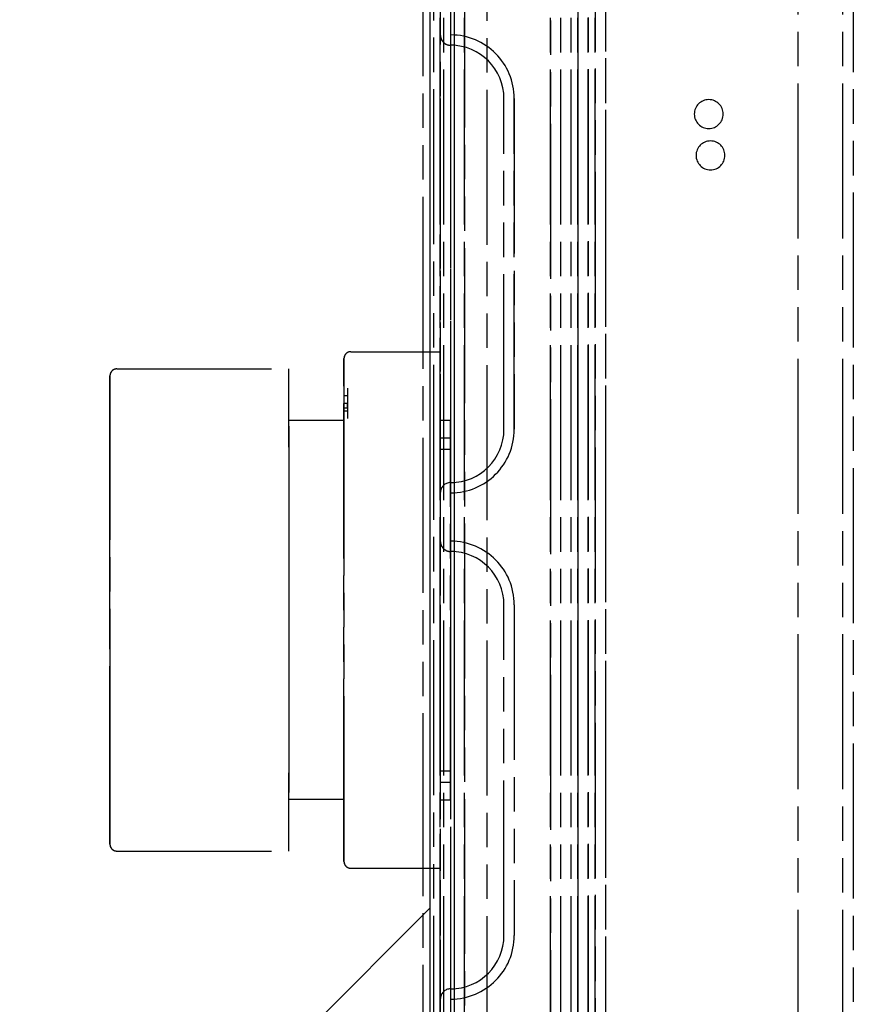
# Model space of a CAD drawing. Extents: x -156717 to 425753, y -51191 to 363295.
# Tile 200 of 256: x 135094 to 135216, y 109363 to 109506. Entities that reach past the tile are written whole.
import ezdxf

# ---------------------------------------------------------------- set-up
doc = ezdxf.new("R2010")
doc.units = 0
doc.header["$LTSCALE"] = 50
doc.linetypes.add('PHANTOM', pattern=[0.8, 0.45, -0.05, 0.1, -0.05, 0.1, -0.05])
doc.layers.get('0').update_dxf_attribs({"linetype": 'CONTINUOUS'})
doc.layers.add('DEFAULT_3', color=7, linetype='PHANTOM')

msp = doc.modelspace()

# ---------------------------------------------------------------- linework, layer by layer
at = {"color": 3, "linetype": 'Continuous'}
msp.add_line((135154.10948, 110241.54436), (135154.10948, 109195.89194), dxfattribs=at)
msp.add_line((135154.10948, 110241.54436), (135154.10948, 109195.89194), dxfattribs=at)
at = {"color": 2, "linetype": 'Continuous'}
msp.add_line((134658.03716, 108880.56217), (135154.10948, 109376.63448), dxfattribs=at)
at = {"layer": 'DEFAULT_3', "color": 8, "linetype": 'PHANTOM'}
for p, q in [((135178.11298, 110203.54081), (135178.11298, 109195.89194)), ((135179.61319, 110203.54081), (135179.61319, 109195.89194)), ((135207.61728, 109193.89165), (135207.61728, 110200.54037)), ((135154.60955, 110175.53473), (135154.60955, 109195.89194)), ((135175.61261, 110175.53473), (135175.61261, 109195.89194)), ((135177.11283, 109195.89194), (135177.11283, 110175.53473)), ((135156.10977, 109195.89194), (135156.10977, 110172.53629)), ((135157.60999, 110172.53629), (135157.60999, 109195.89194)), ((135178.11298, 109195.89194), (135178.11298, 110172.53629)), ((135179.61319, 110172.53629), (135179.61319, 109195.89194)), ((135155.6097, 110172.03422), (135155.6097, 109195.89194)), ((135155.6097, 109195.89194), (135155.6097, 110172.03422)), ((135157.10991, 110172.03422), (135157.10991, 109195.89194)), ((135157.10991, 110172.03422), (135157.10991, 109195.89194)), ((135171.61203, 109195.89194), (135171.61203, 110170.524)), ((135171.61203, 110170.524), (135171.61203, 109195.89194)), ((135175.61261, 109195.89194), (135175.61261, 110160.53254)), ((135177.11283, 109195.89194), (135177.11283, 110160.53254)), ((135214.11822, 109193.89165), (135214.11822, 110160.53254)), ((135215.61844, 110160.53254), (135215.61844, 109193.89165)), ((135157.60999, 109752.47406), (135157.60999, 109195.89194)), ((135157.60999, 109752.47406), (135157.60999, 109195.89194)), ((135159.11021, 109752.47406), (135159.11021, 109195.89194)), ((135159.11021, 109195.89194), (135159.11021, 109752.47406)), ((135173.11225, 109195.89194), (135173.11225, 109752.47406)), ((135173.11225, 109195.89194), (135173.11225, 109752.47406)), ((135174.61247, 109195.89194), (135174.61247, 109752.47406)), ((135174.61247, 109195.89194), (135174.61247, 109752.47406)), ((135175.61261, 109195.89194), (135175.61261, 109738.47102)), ((135175.61261, 109738.47102), (135175.61261, 109195.89194)), ((135177.11283, 109195.89194), (135177.11283, 109738.47102)), ((135177.11283, 109738.47102), (135177.11283, 109195.89194)), ((135162.36068, 109735.47058), (135162.36068, 109195.89194)), ((135155.6097, 109494.18141), (135155.6097, 109503.42876)), ((135155.6097, 109494.18141), (135155.6097, 109503.42876)), ((135155.6097, 109436.92706), (135155.6097, 109503.42876)), ((135155.6097, 109436.92706), (135155.6097, 109503.42876)), ((135157.10991, 109503.42876), (135157.10991, 109501.92854)), ((135157.10991, 109503.42876), (135157.10991, 109501.92854)), ((135157.10991, 109501.92854), (135157.10991, 109438.42728)), ((135157.10991, 109501.92854), (135157.10991, 109438.42728)), ((135155.6097, 109494.18141), (135155.6097, 109446.17441)), ((135155.6097, 109494.18141), (135155.6097, 109446.17441)), ((135164.85704, 109446.17441), (135164.85704, 109494.18141)), ((135164.85704, 109446.17441), (135164.85704, 109494.18141)), ((135164.85704, 109446.17441), (135164.85704, 109494.18141)), ((135164.85704, 109446.17441), (135164.85704, 109494.18141)), ((135166.35726, 109494.18141), (135166.35726, 109446.17441)), ((135166.35726, 109494.18141), (135166.35726, 109446.17441)), ((135166.35726, 109446.17441), (135166.35726, 109494.18141)), ((135142.6078, 109457.43005), (135154.10948, 109457.43005)), ((135153.10933, 109382.41912), (135153.10933, 109457.43005)), ((135154.10948, 109457.43005), (135155.10962, 109457.43005)), ((135154.10948, 109457.43005), (135155.10962, 109457.43005)), ((135155.10962, 109457.43005), (135155.6097, 109457.43005)), ((135155.10962, 109457.43005), (135155.6097, 109457.43005)), ((135155.6097, 109452.42932), (135155.6097, 109457.43005)), ((135141.60765, 109456.4299), (135141.60765, 109456.42991)), ((135141.60765, 109455.25816), (135141.60765, 109456.42991)), ((135108.60284, 109454.92969), (135133.60649, 109454.92969)), ((135141.60765, 109452.42932), (135141.60765, 109455.25816)), ((135107.6027, 109453.92954), (135107.6027, 109453.92954)), ((135107.6027, 109453.49976), (135107.6027, 109453.92954)), ((135107.6027, 109452.30276), (135107.6027, 109453.49976)), ((135107.6027, 109450.59572), (135107.6027, 109452.30276)), ((135141.60765, 109452.42932), (135141.60765, 109452.14928)), ((135141.60765, 109452.14928), (135141.60765, 109451.06912)), ((135141.60765, 109452.14928), (135141.60765, 109451.48231)), ((135141.60765, 109451.48231), (135141.60765, 109451.06901)), ((135142.10773, 109452.14928), (135142.10773, 109451.48231)), ((135142.10773, 109451.48231), (135142.10773, 109449.83396)), ((135155.6097, 109452.42932), (135155.6097, 109387.41985)), ((135107.6027, 109440.59207), (135107.6027, 109450.59572)), ((135141.60765, 109451.06912), (135141.60765, 109449.92896)), ((135141.60765, 109451.06912), (135141.60765, 109450.42064)), ((135141.60765, 109451.06901), (135141.60765, 109449.83396)), ((135141.60765, 109451.06901), (135142.10773, 109451.06901)), ((135141.60765, 109450.42064), (135141.60765, 109449.92896)), ((135142.10773, 109451.06912), (135142.10773, 109450.42064)), ((135142.10773, 109450.42064), (135142.10773, 109448.86755)), ((135141.60765, 109449.92896), (135141.60765, 109449.21146)), ((135141.60765, 109449.92896), (135141.60765, 109449.21146)), ((135142.10773, 109449.92896), (135141.60765, 109449.92896)), ((135141.60765, 109449.21146), (135141.60765, 109449.92896)), ((135141.60765, 109449.83396), (135141.60765, 109449.21146)), ((135141.60765, 109449.21146), (135141.60765, 109448.78879)), ((135141.60765, 109449.21146), (135141.60765, 109448.7889)), ((135141.60765, 109449.21146), (135141.60765, 109448.86755)), ((135142.10773, 109449.21146), (135141.60765, 109449.21146)), ((135141.60765, 109448.86755), (135141.60765, 109448.78879)), ((135141.60765, 109448.7889), (135141.60765, 109448.31352)), ((135142.10773, 109448.7889), (135141.60765, 109448.7889)), ((135141.60765, 109448.78879), (135141.60765, 109447.70863)), ((135142.10773, 109449.21146), (135142.10773, 109449.92896)), ((135142.10773, 109449.83396), (135142.10773, 109448.31352)), ((135142.10773, 109448.86755), (135142.10773, 109448.78879)), ((135133.60649, 109446.61594), (135133.60649, 109447.42859)), ((135141.60765, 109448.31352), (135141.60765, 109447.70863)), ((135141.60765, 109447.70863), (135141.60765, 109447.42859)), ((135141.60765, 109447.42859), (135141.60765, 109392.42057)), ((135141.60765, 109447.42859), (135141.60765, 109392.42057)), ((135142.10773, 109448.31352), (135142.10773, 109447.70863)), ((135155.6097, 109447.48445), (135155.6097, 109443.28383)), ((135155.6097, 109447.48445), (135157.10991, 109447.48445)), ((135155.6097, 109447.48445), (135157.10991, 109447.48445)), ((135157.10991, 109443.28383), (135157.10991, 109447.48445)), ((135133.60649, 109446.61594), (135133.60649, 109443.56055)), ((135155.6097, 109436.92706), (135155.6097, 109446.17441)), ((135155.6097, 109436.92706), (135155.6097, 109446.17441)), ((135155.6097, 109444.92823), (135155.6097, 109394.92094)), ((135155.6097, 109444.92823), (135157.10991, 109444.92823)), ((135155.6097, 109444.92823), (135157.10991, 109444.92823)), ((135157.10991, 109394.92094), (135157.10991, 109444.92823)), ((135133.60649, 109443.56055), (135133.60649, 109423.54718)), ((135155.6097, 109443.28383), (135157.10991, 109443.28383)), ((135155.6097, 109443.28383), (135157.10991, 109443.28383)), ((135107.6027, 109431.249), (135107.6027, 109440.59207)), ((135157.10991, 109438.42728), (135157.10991, 109436.92706)), ((135157.10991, 109438.42728), (135157.10991, 109436.92706)), ((135107.6027, 109423.54718), (135107.6027, 109431.249)), ((135155.6097, 109420.67069), (135155.6097, 109429.91804)), ((135155.6097, 109420.67069), (135155.6097, 109429.91804)), ((135155.6097, 109363.41635), (135155.6097, 109429.91804)), ((135155.6097, 109363.41635), (135155.6097, 109429.91804)), ((135157.10991, 109429.91804), (135157.10991, 109428.41782)), ((135157.10991, 109429.91804), (135157.10991, 109428.41782)), ((135157.10991, 109428.41782), (135157.10991, 109364.91657)), ((135157.10991, 109428.41782), (135157.10991, 109364.91657)), ((135107.6027, 109423.1619), (135107.6027, 109423.54718)), ((135107.6027, 109422.88566), (135107.6027, 109423.1619)), ((135107.6027, 109422.10171), (135107.6027, 109422.88566)), ((135133.60649, 109423.54718), (135133.60649, 109420.27461)), ((135107.6027, 109421.21213), (135107.6027, 109422.10171)), ((135107.6027, 109420.26761), (135107.6027, 109421.21213)), ((135107.6027, 109419.58156), (135107.6027, 109420.26761)), ((135133.60649, 109420.27461), (135133.60649, 109396.28862)), ((135155.6097, 109420.67069), (135155.6097, 109372.66369)), ((135155.6097, 109420.67069), (135155.6097, 109372.66369)), ((135164.85704, 109372.66369), (135164.85704, 109420.67069)), ((135164.85704, 109372.66369), (135164.85704, 109420.67069)), ((135164.85704, 109372.66369), (135164.85704, 109420.67069)), ((135164.85704, 109372.66369), (135164.85704, 109420.67069)), ((135166.35726, 109420.67069), (135166.35726, 109372.66369)), ((135166.35726, 109420.67069), (135166.35726, 109372.66369)), ((135107.6027, 109416.9635), (135107.6027, 109419.58156)), ((135107.6027, 109389.25345), (135107.6027, 109416.9635)), ((135133.60649, 109394.16294), (135133.60649, 109396.28862)), ((135155.6097, 109396.56533), (135155.6097, 109392.36472)), ((135155.6097, 109396.56533), (135157.10991, 109396.56533)), ((135155.6097, 109396.56533), (135157.10991, 109396.56533)), ((135157.10991, 109392.36472), (135157.10991, 109396.56533)), ((135155.6097, 109394.92094), (135157.10991, 109394.92094)), ((135155.6097, 109394.92094), (135157.10991, 109394.92094)), ((135133.60649, 109392.42057), (135133.60649, 109394.16294)), ((135141.60765, 109392.42057), (135141.60765, 109387.41985)), ((135155.6097, 109392.36472), (135157.10991, 109392.36472)), ((135155.6097, 109392.36472), (135157.10991, 109392.36472)), ((135107.6027, 109387.25315), (135107.6027, 109389.25345)), ((135107.6027, 109386.97472), (135107.6027, 109387.25315)), ((135141.60765, 109384.59101), (135141.60765, 109387.41985)), ((135155.6097, 109382.41912), (135155.6097, 109387.41985)), ((135107.6027, 109386.53227), (135107.6027, 109386.97472)), ((135107.6027, 109385.91963), (135107.6027, 109386.53227)), ((135108.60284, 109384.91948), (135133.60649, 109384.91948)), ((135141.60765, 109383.41926), (135141.60765, 109384.59101)), ((135142.6078, 109382.41912), (135154.10948, 109382.41912)), ((135154.10948, 109382.41912), (135155.10962, 109382.41912)), ((135154.10948, 109382.41912), (135155.10962, 109382.41912)), ((135155.10962, 109382.41912), (135155.6097, 109382.41912)), ((135155.10962, 109382.41912), (135155.6097, 109382.41912)), ((135155.6097, 109363.41635), (135155.6097, 109372.66369)), ((135155.6097, 109363.41635), (135155.6097, 109372.66369)), ((135157.10991, 109364.91657), (135157.10991, 109363.41635)), ((135157.10991, 109364.91657), (135157.10991, 109363.41635))]:
    msp.add_line(p, q, dxfattribs=at)
at = {"layer": 'DEFAULT_3', "color": 6, "linetype": 'PHANTOM'}
for p, q in [((135153.10933, 109457.43005), (135153.10933, 109555.14429)), ((135142.6078, 109457.43005), (135154.10948, 109457.43005)), ((135141.60765, 109456.4299), (135141.60765, 109456.42991)), ((135141.60765, 109456.42991), (135141.60765, 109455.25816)), ((135108.60284, 109454.92969), (135133.60649, 109454.92969)), ((135133.60649, 109453.26278), (135133.60649, 109454.92969)), ((135141.60765, 109455.25816), (135141.60765, 109452.42932)), ((135107.6027, 109453.92954), (135107.6027, 109453.3169)), ((135107.6027, 109453.3169), (135107.6027, 109452.87444)), ((135133.60649, 109447.42859), (135133.60649, 109453.26278)), ((135107.6027, 109452.87444), (135107.6027, 109452.59601)), ((135107.6027, 109452.59601), (135107.6027, 109419.58156)), ((135141.60765, 109387.41985), (135141.60765, 109452.42932)), ((135141.60765, 109447.42859), (135133.60649, 109447.42859)), ((135133.60649, 109443.56055), (135133.60649, 109447.42859)), ((135133.60649, 109443.56055), (135133.60649, 109419.57455)), ((135107.6027, 109419.58156), (135107.6027, 109417.74746)), ((135133.60649, 109419.57455), (135133.60649, 109416.30199)), ((135107.6027, 109417.74746), (135107.6027, 109416.9635)), ((135107.6027, 109416.9635), (135107.6027, 109416.68727)), ((135107.6027, 109416.68727), (135107.6027, 109416.30199)), ((135107.6027, 109416.30199), (135107.6027, 109408.60017)), ((135133.60649, 109416.30199), (135133.60649, 109415.90788)), ((135133.60649, 109415.90788), (135133.60649, 109393.23323)), ((135107.6027, 109408.60017), (135107.6027, 109399.2571)), ((135107.6027, 109399.2571), (135107.6027, 109389.25345)), ((135133.60649, 109392.42057), (135133.60649, 109393.23323)), ((135141.60765, 109392.42057), (135133.60649, 109392.42057)), ((135141.60765, 109392.42057), (135133.60649, 109392.42057)), ((135133.60649, 109389.08676), (135133.60649, 109392.42057)), ((135107.6027, 109389.25345), (135107.6027, 109387.54641)), ((135133.60649, 109384.91948), (135133.60649, 109389.08676)), ((135107.6027, 109387.54641), (135107.6027, 109386.34941)), ((135141.60765, 109387.41985), (135141.60765, 109384.59101)), ((135107.6027, 109386.34941), (135107.6027, 109385.91963)), ((135107.6027, 109385.91963), (135107.6027, 109385.91963)), ((135108.60284, 109384.91948), (135133.60649, 109384.91948)), ((135141.60765, 109384.59101), (135141.60765, 109383.41926)), ((135141.60765, 109383.41926), (135141.60765, 109383.41926)), ((135141.60765, 109383.41926), (135141.60765, 109383.41926)), ((135142.6078, 109382.41912), (135154.10948, 109382.41912)), ((135153.10933, 109105.87881), (135153.10933, 109382.41912))]:
    msp.add_line(p, q, dxfattribs=at)
at = {"layer": 'DEFAULT_3', "color": 8, "linetype": 'PHANTOM'}
for centre, radius, start, end in [((135157.10991, 109503.42876), 1.50022, 180, 239.0957795), ((135157.10991, 109503.42876), 1.50022, 180, 239.0957795), ((135157.10991, 109503.42876), 1.50022, 180, 270), ((135157.10991, 109503.42876), 1.50022, 180, 270), ((135157.10991, 109494.18141), 9.24735, 0, 90), ((135157.10991, 109494.18141), 9.24735, 0, 90), ((135157.10991, 109503.42876), 1.50022, 239.0957795, 270), ((135157.10991, 109503.42876), 1.50022, 239.0957795, 270), ((135157.10991, 109494.18141), 7.74713, 0, 90), ((135157.10991, 109494.18141), 7.74713, 0, 90), ((135194.61538, 109491.93508), 2.10031, 90, 270), ((135194.61538, 109491.93508), 2.10031, 90, 270), ((135194.61538, 109491.93508), 2.10031, 270, 90), ((135194.61538, 109491.93508), 2.10031, 270, 90), ((135194.86542, 109485.93321), 2.10031, 90, 270), ((135194.86542, 109485.93321), 2.10031, 90, 270), ((135194.86542, 109485.93321), 2.10031, 270, 90), ((135194.86542, 109485.93321), 2.10031, 270, 90), ((135142.6078, 109456.42991), 1.00015, 120.0000146, 152.1903335), ((135142.6078, 109456.42991), 1.00015, 90, 120.0000146), ((135142.6078, 109456.42991), 1.00015, 152.1903335, 180), ((135108.60284, 109453.92954), 1.00015, 145.3043557, 163.1199092), ((135108.60284, 109453.92954), 1.00015, 120.0000081, 145.3043557), ((135108.60284, 109453.92954), 1.00015, 90, 120.0000081), ((135108.60284, 109453.92954), 1.00015, 163.1199092, 180), ((135157.10991, 109446.17441), 7.74713, 270, 0), ((135157.10991, 109446.17441), 9.24735, 270, 0), ((135157.10991, 109446.17441), 7.74713, 270, 0), ((135157.10991, 109446.17441), 9.24735, 270, 0), ((135157.10991, 109436.92706), 1.50022, 90, 180), ((135157.10991, 109436.92706), 1.50022, 90, 180), ((135157.10991, 109429.91804), 1.50022, 180, 239.0957795), ((135157.10991, 109429.91804), 1.50022, 180, 239.0957795), ((135157.10991, 109429.91804), 1.50022, 180, 270), ((135157.10991, 109429.91804), 1.50022, 180, 270), ((135157.10991, 109429.91804), 1.50022, 239.0957795, 270), ((135157.10991, 109429.91804), 1.50022, 239.0957795, 270), ((135157.10991, 109420.67069), 9.24735, 0, 90), ((135157.10991, 109420.67069), 9.24735, 0, 90), ((135157.10991, 109420.67069), 7.74713, 0, 90), ((135157.10991, 109420.67069), 7.74713, 0, 90), ((135108.60284, 109385.91963), 1.00015, 180.0001467, 196.8800921), ((135108.60284, 109385.91963), 1.00015, 196.8800921, 214.6959302), ((135108.60284, 109385.91963), 1.00015, 214.6959302, 230.0003613), ((135108.60284, 109385.91963), 1.00015, 230.0003613, 245.0000407), ((135108.60284, 109385.91963), 1.00015, 245.0000407, 270), ((135142.6078, 109383.41926), 1.00015, 180, 207.8096665), ((135142.6078, 109383.41926), 1.00015, 207.8096665, 239.9999854), ((135142.6078, 109383.41926), 1.00015, 239.9999854, 270), ((135157.10991, 109372.66369), 7.74713, 270, 0), ((135157.10991, 109372.66369), 9.24735, 270, 0), ((135157.10991, 109372.66369), 7.74713, 270, 0), ((135157.10991, 109372.66369), 9.24735, 270, 0), ((135157.10991, 109363.41635), 1.50022, 90, 180), ((135157.10991, 109363.41635), 1.50022, 90, 180)]:
    msp.add_arc(centre, radius, start, end, dxfattribs=at)
at = {"layer": 'DEFAULT_3', "color": 6, "linetype": 'PHANTOM'}
for centre, start, end in [((135142.6078, 109456.42991), 120.0000146, 180), ((135142.6078, 109456.42991), 90, 120.0000146), ((135108.60284, 109453.92954), 129.999628, 163.1199062), ((135108.60284, 109453.92954), 114.9999593, 129.999628), ((135108.60284, 109453.92954), 90, 114.9999593), ((135108.60284, 109453.92954), 163.1199062, 179.9998533), ((135108.60284, 109385.91963), 180, 196.8800891), ((135108.60284, 109385.91963), 196.8800891, 239.9999919), ((135108.60284, 109385.91963), 239.9999919, 270), ((135142.6078, 109383.41926), 180, 239.9999854), ((135142.6078, 109383.41926), 239.9999854, 270)]:
    msp.add_arc(centre, 1.00015, start, end, dxfattribs=at)

doc.saveas('drawing.dxf')
